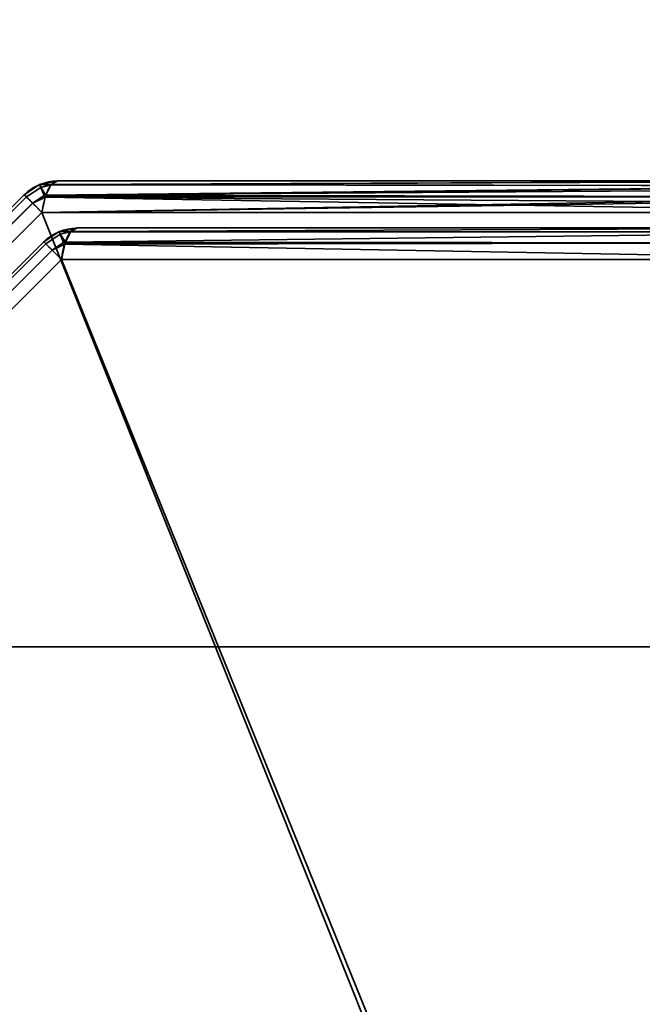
# Model space of a CAD drawing. Header units: millimetres. Extents: x -603 to 3703, y -115 to 249.
# Tile 28 of 256: x -429.46 to -420.19, y -18.63 to -3.96. Entities that reach past the tile are written whole.
import ezdxf

# ---------------------------------------------------------------- set-up
doc = ezdxf.new("R2010")
doc.units = ezdxf.units.MM
doc.layers.add('151', color=7, linetype='Continuous', true_color=0xffffff)

# ---------------------------------------------------------------- blocks, each defined once
blk = doc.blocks.new('UG_SURFACE_001')
at = {"layer": '151', "color": 252, "linetype": 'Continuous', "lineweight": 35}
for points in [[(603, -13.3, 2212.25), (603, 230.4, 2212.25), (-603, 230.4, 2212.25), (-603, -13.3, 2212.25)], [(-453, -13.3, 2062.25), (-453, 230.4, 2062.25), (453, 230.4, 2062.25), (453, -13.3, 2062.25)], [(603, -13.3, 2212.25), (-603, -13.3, 2212.25), (-453, -13.3, 2062.25), (453, -13.3, 2062.25)]]:
    blk.add_3dface(points, dxfattribs=at)
blk = doc.blocks.new('UG_SURFACE_048')
at = {"layer": '151', "color": 252, "linetype": 'Continuous', "lineweight": 35}
for points in [[(-429.168, -6.413, 1159.739), (-429.395, -6.564, 1159.739), (-429.363, -6.596, 1159.986), (-429.149, -6.454, 1159.987)], [(-429.168, -6.413, 1159.739), (-429.168, -6.413, 1012.761), (-429.395, -6.564, 1012.761), (-429.395, -6.564, 1159.739)], [(-429.363, -6.596, 1012.514), (-429.395, -6.564, 1012.761), (-429.168, -6.413, 1012.761), (-429.149, -6.454, 1012.513)], [(-429.099, -6.575, 1160.204), (-429.149, -6.454, 1159.987), (-429.363, -6.596, 1159.987), (-429.271, -6.688, 1160.201)], [(-429.363, -6.596, 1159.986), (-429.363, -6.596, 1159.987), (-429.149, -6.454, 1159.987)], [(-429.149, -6.454, 1012.513), (-429.363, -6.596, 1012.513), (-429.363, -6.596, 1012.514)], [(-429.271, -6.688, 1012.299), (-429.363, -6.596, 1012.513), (-429.149, -6.454, 1012.513), (-429.099, -6.575, 1012.296)], [(-429.149, -6.454, 1159.987), (-429.166, -6.412, 1159.739), (-429.168, -6.413, 1159.739)], [(-429.166, -6.412, 1012.761), (-429.168, -6.413, 1012.761), (-429.168, -6.413, 1159.739), (-429.166, -6.412, 1159.739)], [(-429.168, -6.413, 1012.761), (-429.166, -6.412, 1012.761), (-429.149, -6.454, 1012.513)], [(-428.993, -6.414, 1159.987), (-428.9, -6.359, 1159.739), (-429.166, -6.412, 1159.739)], [(-429.166, -6.412, 1159.739), (-428.9, -6.359, 1159.739), (-428.9, -6.359, 1012.761), (-429.166, -6.412, 1012.761)], [(-429.166, -6.412, 1012.761), (-428.9, -6.359, 1012.761), (-428.993, -6.414, 1012.513)], [(-429.166, -6.412, 1159.739), (-429.149, -6.454, 1159.987), (-428.993, -6.414, 1159.987)], [(-428.993, -6.414, 1012.513), (-429.149, -6.454, 1012.513), (-429.166, -6.412, 1012.761)], [(-428.998, -6.417, 1160.001), (-428.993, -6.414, 1159.987), (-429.149, -6.454, 1159.987)], [(-429.149, -6.454, 1012.513), (-428.993, -6.414, 1012.513), (-428.998, -6.417, 1012.499)], [(-429.074, -6.57, 1160.202), (-428.998, -6.417, 1160.001), (-429.149, -6.454, 1159.987)], [(-429.149, -6.454, 1012.513), (-428.998, -6.417, 1012.499), (-429.074, -6.57, 1012.298)], [(-429.149, -6.454, 1159.987), (-429.099, -6.575, 1160.204), (-429.074, -6.57, 1160.202)], [(-429.074, -6.57, 1012.298), (-429.099, -6.575, 1012.296), (-429.149, -6.454, 1012.513)], [(-429.08, -6.582, 1012.281), (-429.074, -6.57, 1012.298), (-415.802, -6.424, 1007.54)], [(-415.802, -6.424, 1007.54), (-415.79, -6.432, 1007.499), (-429.08, -6.582, 1012.281)], [(-415.79, -6.432, 1007.499), (-415.722, -6.59, 1007.266), (-429.08, -6.582, 1012.281)], [(-415.804, -6.433, 1164.955), (-428.998, -6.417, 1160.001), (-429.074, -6.57, 1160.202)], [(-429.074, -6.57, 1012.298), (-428.998, -6.417, 1012.499), (-415.802, -6.424, 1007.54)], [(-429.074, -6.57, 1160.202), (-415.764, -6.475, 1165.09), (-415.804, -6.433, 1164.955)], [(-428.998, -6.417, 1012.499), (-428.993, -6.414, 1012.513), (-415.9, -6.359, 1007.873)], [(-415.9, -6.359, 1007.873), (-415.802, -6.424, 1007.54), (-428.998, -6.417, 1012.499)], [(-428.993, -6.414, 1159.987), (-428.998, -6.417, 1160.001), (-415.804, -6.433, 1164.955)], [(-428.993, -6.414, 1159.987), (-415.869, -6.364, 1164.732), (-415.9, -6.359, 1164.627)], [(-415.9, -6.359, 1164.627), (-428.9, -6.359, 1159.739), (-428.993, -6.414, 1159.987)], [(-428.993, -6.414, 1012.513), (-428.9, -6.359, 1012.761), (-415.9, -6.359, 1007.873)], [(-428.993, -6.414, 1159.987), (-415.804, -6.433, 1164.955), (-415.869, -6.364, 1164.732)], [(-415.9, -6.359, 1164.627), (-415.9, -6.359, 1007.873), (-428.9, -6.359, 1012.761), (-428.9, -6.359, 1159.739)], [(-439.404, -16.637, 1159.986), (-429.363, -6.596, 1159.986), (-429.395, -6.564, 1159.739), (-439.436, -16.605, 1159.739)], [(-429.363, -6.596, 1012.514), (-439.404, -16.637, 1012.514), (-439.436, -16.605, 1012.761), (-429.395, -6.564, 1012.761)], [(-429.395, -6.564, 1159.739), (-429.395, -6.564, 1012.761), (-439.436, -16.605, 1012.761), (-439.436, -16.605, 1159.739)], [(-429.363, -6.596, 1159.987), (-429.363, -6.596, 1159.986), (-439.404, -16.637, 1159.986), (-439.404, -16.637, 1159.987)], [(-439.404, -16.637, 1159.987), (-439.312, -16.729, 1160.201), (-429.271, -6.688, 1160.201), (-429.363, -6.596, 1159.987)], [(-429.363, -6.596, 1012.513), (-429.271, -6.688, 1012.299), (-439.312, -16.729, 1012.299), (-439.404, -16.637, 1012.513)], [(-439.404, -16.637, 1012.513), (-439.404, -16.637, 1012.514), (-429.363, -6.596, 1012.514), (-429.363, -6.596, 1012.513)], [(-429.271, -6.688, 1160.201), (-429.27, -6.689, 1160.204), (-429.099, -6.575, 1160.204)], [(-429.099, -6.575, 1012.296), (-429.27, -6.689, 1012.296), (-429.271, -6.688, 1012.299)], [(-429.084, -6.6, 1160.228), (-429.099, -6.575, 1160.204), (-429.27, -6.689, 1160.204)], [(-429.27, -6.689, 1012.296), (-429.099, -6.575, 1012.296), (-429.084, -6.6, 1012.272)], [(-429.27, -6.689, 1160.204), (-429.132, -6.827, 1160.357), (-429.084, -6.6, 1160.228)], [(-429.084, -6.6, 1012.272), (-429.132, -6.827, 1012.143), (-429.27, -6.689, 1012.296)], [(-429.132, -6.827, 1012.143), (-429.084, -6.6, 1012.272), (-415.722, -6.59, 1007.266)], [(-415.722, -6.59, 1007.266), (-415.706, -6.627, 1007.212), (-429.132, -6.827, 1012.143)], [(-429.084, -6.6, 1160.228), (-429.132, -6.827, 1160.357), (-415.668, -6.827, 1165.419)], [(-429.08, -6.582, 1160.219), (-429.074, -6.57, 1160.202), (-429.099, -6.575, 1160.204)], [(-429.099, -6.575, 1012.296), (-429.074, -6.57, 1012.298), (-429.08, -6.582, 1012.281)], [(-429.099, -6.575, 1160.204), (-429.084, -6.6, 1160.228), (-429.08, -6.582, 1160.219)], [(-429.08, -6.582, 1012.281), (-429.084, -6.6, 1012.272), (-429.099, -6.575, 1012.296)], [(-415.724, -6.594, 1165.228), (-429.08, -6.582, 1160.219), (-429.084, -6.6, 1160.228)], [(-429.084, -6.6, 1012.272), (-429.08, -6.582, 1012.281), (-415.722, -6.59, 1007.266)], [(-429.084, -6.6, 1160.228), (-415.69, -6.693, 1165.343), (-415.724, -6.594, 1165.228)], [(-429.084, -6.6, 1160.228), (-415.668, -6.827, 1165.419), (-415.69, -6.693, 1165.343)], [(-429.074, -6.57, 1160.202), (-429.08, -6.582, 1160.219), (-415.724, -6.594, 1165.228)], [(-429.074, -6.57, 1160.202), (-415.724, -6.594, 1165.228), (-415.764, -6.475, 1165.09)], [(-429.27, -6.689, 1160.204), (-429.271, -6.688, 1160.201), (-439.312, -16.729, 1160.201), (-439.311, -16.73, 1160.204)], [(-439.311, -16.73, 1012.296), (-439.312, -16.729, 1012.299), (-429.271, -6.688, 1012.299), (-429.27, -6.689, 1012.296)], [(-439.311, -16.73, 1160.204), (-439.173, -16.868, 1160.357), (-429.132, -6.827, 1160.357), (-429.27, -6.689, 1160.204)], [(-429.27, -6.689, 1012.296), (-429.132, -6.827, 1012.143), (-439.173, -16.868, 1012.143), (-439.311, -16.73, 1012.296)], [(-415.706, -6.627, 1007.212), (-415.668, -6.827, 1007.081), (-429.132, -6.827, 1012.143)], [(-429.132, -6.827, 1160.357), (-439.173, -16.868, 1160.357), (-439.173, -30.332, 1165.419), (-419.748, -30.332, 1172.723)], [(-419.748, -30.332, 999.777), (-439.173, -30.332, 1007.081), (-439.173, -16.868, 1012.143), (-429.132, -6.827, 1012.143)], [(-419.748, -30.332, 1172.723), (-415.668, -26.252, 1172.723), (-415.668, -6.827, 1165.419), (-429.132, -6.827, 1160.357)], [(-429.132, -6.827, 1012.143), (-415.668, -6.827, 1007.081), (-415.668, -26.252, 999.777), (-419.748, -30.332, 999.777)], [(-428.878, -7.113, 1013.182), (-428.878, -7.113, 1159.318), (-429.105, -7.264, 1159.318), (-429.105, -7.264, 1013.182)], [(-428.878, -7.113, 1013.182), (-429.105, -7.264, 1013.182), (-429.073, -7.296, 1012.935), (-428.859, -7.154, 1012.933)], [(-428.859, -7.154, 1159.567), (-429.073, -7.296, 1159.565), (-429.105, -7.264, 1159.318), (-428.878, -7.113, 1159.318)], [(-428.809, -7.275, 1012.717), (-428.859, -7.154, 1012.933), (-429.073, -7.296, 1012.933), (-428.981, -7.388, 1012.72)], [(-429.073, -7.296, 1012.935), (-429.073, -7.296, 1012.933), (-428.859, -7.154, 1012.933)], [(-428.859, -7.154, 1159.567), (-429.073, -7.296, 1159.567), (-429.073, -7.296, 1159.565)], [(-428.981, -7.388, 1159.78), (-429.073, -7.296, 1159.567), (-428.859, -7.154, 1159.567), (-428.809, -7.275, 1159.783)], [(-428.877, -7.112, 1159.318), (-428.878, -7.113, 1159.318), (-428.878, -7.113, 1013.182), (-428.877, -7.112, 1013.182)], [(-428.859, -7.154, 1012.933), (-428.877, -7.112, 1013.182), (-428.878, -7.113, 1013.182)], [(-428.878, -7.113, 1159.318), (-428.877, -7.112, 1159.318), (-428.859, -7.154, 1159.567)], [(-428.877, -7.112, 1013.182), (-428.61, -7.059, 1013.182), (-428.61, -7.059, 1159.318), (-428.877, -7.112, 1159.318)], [(-428.703, -7.114, 1012.933), (-428.61, -7.059, 1013.182), (-428.877, -7.112, 1013.182)], [(-428.877, -7.112, 1159.318), (-428.61, -7.059, 1159.318), (-428.703, -7.114, 1159.566)], [(-428.877, -7.112, 1013.182), (-428.859, -7.154, 1012.933), (-428.703, -7.114, 1012.933)], [(-428.703, -7.114, 1159.566), (-428.859, -7.154, 1159.567), (-428.877, -7.112, 1159.318)], [(-428.709, -7.117, 1012.92), (-428.703, -7.114, 1012.933), (-428.859, -7.154, 1012.933)], [(-428.859, -7.154, 1159.567), (-428.703, -7.114, 1159.566), (-428.709, -7.117, 1159.58)], [(-428.784, -7.27, 1012.718), (-428.709, -7.117, 1012.92), (-428.859, -7.154, 1012.933)], [(-428.859, -7.154, 1159.567), (-428.709, -7.117, 1159.58), (-428.784, -7.27, 1159.781)], [(-428.859, -7.154, 1012.933), (-428.809, -7.275, 1012.717), (-428.784, -7.27, 1012.718)], [(-428.784, -7.27, 1159.781), (-428.809, -7.275, 1159.783), (-428.859, -7.154, 1159.567)], [(-415.998, -7.117, 1164.359), (-416.08, -7.282, 1164.577), (-428.791, -7.282, 1159.798), (-428.784, -7.27, 1159.781)], [(-428.784, -7.27, 1159.781), (-428.709, -7.117, 1159.58), (-415.998, -7.117, 1164.359)], [(-416.08, -7.282, 1007.923), (-415.998, -7.117, 1008.141), (-428.709, -7.117, 1012.92), (-428.784, -7.27, 1012.718)], [(-415.9, -7.059, 1164.097), (-415.998, -7.117, 1164.359), (-428.709, -7.117, 1159.58), (-428.703, -7.114, 1159.566)], [(-428.703, -7.114, 1012.933), (-428.709, -7.117, 1012.92), (-415.998, -7.117, 1008.141)], [(-428.703, -7.114, 1159.566), (-428.61, -7.059, 1159.318), (-415.9, -7.059, 1164.097)], [(-415.998, -7.117, 1008.141), (-415.9, -7.059, 1008.403), (-428.61, -7.059, 1013.182), (-428.703, -7.114, 1012.933)], [(-415.9, -7.059, 1164.097), (-428.61, -7.059, 1159.318), (-428.61, -7.059, 1013.182), (-415.9, -7.059, 1008.403)], [(-438.704, -16.927, 1012.935), (-429.073, -7.296, 1012.935), (-429.105, -7.264, 1013.182), (-438.736, -16.895, 1013.182)], [(-429.105, -7.264, 1159.318), (-438.736, -16.895, 1159.318), (-438.736, -16.895, 1013.182), (-429.105, -7.264, 1013.182)], [(-429.073, -7.296, 1159.565), (-438.704, -16.927, 1159.565), (-438.736, -16.895, 1159.318), (-429.105, -7.264, 1159.318)], [(-429.073, -7.296, 1012.933), (-429.073, -7.296, 1012.935), (-438.704, -16.927, 1012.935), (-438.704, -16.927, 1012.933)], [(-438.704, -16.927, 1012.933), (-438.612, -17.019, 1012.72), (-428.981, -7.388, 1012.72), (-429.073, -7.296, 1012.933)], [(-429.073, -7.296, 1159.567), (-428.981, -7.388, 1159.78), (-438.612, -17.019, 1159.78), (-438.704, -16.927, 1159.567)], [(-438.704, -16.927, 1159.567), (-438.704, -16.927, 1159.565), (-429.073, -7.296, 1159.565), (-429.073, -7.296, 1159.567)], [(-428.981, -7.388, 1012.72), (-428.98, -7.389, 1012.717), (-428.809, -7.275, 1012.717)], [(-428.809, -7.275, 1159.783), (-428.98, -7.389, 1159.783), (-428.981, -7.388, 1159.78)], [(-428.794, -7.3, 1012.692), (-428.809, -7.275, 1012.717), (-428.98, -7.389, 1012.717)], [(-428.98, -7.389, 1159.783), (-428.809, -7.275, 1159.783), (-428.794, -7.3, 1159.808)], [(-428.98, -7.389, 1012.717), (-428.843, -7.527, 1012.564), (-428.794, -7.3, 1012.692)], [(-428.794, -7.3, 1159.808), (-428.843, -7.527, 1159.936), (-428.98, -7.389, 1159.783)], [(-416.08, -7.282, 1164.577), (-416.132, -7.527, 1164.715), (-428.843, -7.527, 1159.936), (-428.794, -7.3, 1159.808)], [(-428.794, -7.3, 1012.692), (-428.843, -7.527, 1012.564), (-416.132, -7.527, 1007.785)], [(-428.791, -7.282, 1012.702), (-428.784, -7.27, 1012.718), (-428.809, -7.275, 1012.717)], [(-428.809, -7.275, 1159.783), (-428.784, -7.27, 1159.781), (-428.791, -7.282, 1159.798)], [(-428.809, -7.275, 1012.717), (-428.794, -7.3, 1012.692), (-428.791, -7.282, 1012.702)], [(-428.791, -7.282, 1159.798), (-428.794, -7.3, 1159.808), (-428.809, -7.275, 1159.783)], [(-428.794, -7.3, 1159.808), (-428.791, -7.282, 1159.798), (-416.08, -7.282, 1164.577)], [(-416.132, -7.527, 1007.785), (-416.08, -7.282, 1007.923), (-428.791, -7.282, 1012.702), (-428.794, -7.3, 1012.692)], [(-428.784, -7.27, 1012.718), (-428.791, -7.282, 1012.702), (-416.08, -7.282, 1007.923)], [(-428.98, -7.389, 1012.717), (-428.981, -7.388, 1012.72), (-438.612, -17.019, 1012.72), (-438.611, -17.02, 1012.717)], [(-438.611, -17.02, 1159.783), (-438.612, -17.019, 1159.78), (-428.981, -7.388, 1159.78), (-428.98, -7.389, 1159.783)], [(-438.611, -17.02, 1012.717), (-438.473, -17.157, 1012.564), (-428.843, -7.527, 1012.564), (-428.98, -7.389, 1012.717)], [(-428.98, -7.389, 1159.783), (-428.843, -7.527, 1159.936), (-438.473, -17.157, 1159.936), (-438.611, -17.02, 1159.783)], [(-419.515, -30.565, 1172.105), (-438.473, -29.868, 1164.715), (-438.473, -17.157, 1159.936), (-428.843, -7.527, 1159.936)], [(-428.843, -7.527, 1012.564), (-438.473, -17.157, 1012.564), (-438.473, -29.868, 1007.785), (-419.515, -30.565, 1000.395)], [(-428.843, -7.527, 1159.936), (-416.132, -7.527, 1164.715), (-415.435, -26.485, 1172.105), (-419.515, -30.565, 1172.105)], [(-419.515, -30.565, 1000.395), (-415.435, -26.485, 1000.395), (-416.132, -7.527, 1007.785), (-428.843, -7.527, 1012.564)]]:
    blk.add_3dface(points, dxfattribs=at)
blk = doc.blocks.new('UG_SURFACE_064')
at = {"layer": '151', "color": 252, "linetype": 'Continuous', "lineweight": 35}
for points in [[(-429.168, -6.413, 1159.739), (-429.395, -6.564, 1159.739), (-429.363, -6.596, 1159.986), (-429.149, -6.454, 1159.987)], [(-429.168, -6.413, 1159.739), (-429.168, -6.413, 1012.761), (-429.395, -6.564, 1012.761), (-429.395, -6.564, 1159.739)], [(-429.363, -6.596, 1012.514), (-429.395, -6.564, 1012.761), (-429.168, -6.413, 1012.761), (-429.149, -6.454, 1012.513)], [(-429.099, -6.575, 1160.204), (-429.149, -6.454, 1159.987), (-429.363, -6.596, 1159.987), (-429.271, -6.688, 1160.201)], [(-429.363, -6.596, 1159.986), (-429.363, -6.596, 1159.987), (-429.149, -6.454, 1159.987)], [(-429.149, -6.454, 1012.513), (-429.363, -6.596, 1012.513), (-429.363, -6.596, 1012.514)], [(-429.271, -6.688, 1012.299), (-429.363, -6.596, 1012.513), (-429.149, -6.454, 1012.513), (-429.099, -6.575, 1012.296)], [(-429.149, -6.454, 1159.987), (-429.166, -6.412, 1159.739), (-429.168, -6.413, 1159.739)], [(-429.166, -6.412, 1012.761), (-429.168, -6.413, 1012.761), (-429.168, -6.413, 1159.739), (-429.166, -6.412, 1159.739)], [(-429.168, -6.413, 1012.761), (-429.166, -6.412, 1012.761), (-429.149, -6.454, 1012.513)], [(-428.993, -6.414, 1159.987), (-428.9, -6.359, 1159.739), (-429.166, -6.412, 1159.739)], [(-429.166, -6.412, 1159.739), (-428.9, -6.359, 1159.739), (-428.9, -6.359, 1012.761), (-429.166, -6.412, 1012.761)], [(-429.166, -6.412, 1012.761), (-428.9, -6.359, 1012.761), (-428.993, -6.414, 1012.513)], [(-429.166, -6.412, 1159.739), (-429.149, -6.454, 1159.987), (-428.993, -6.414, 1159.987)], [(-428.993, -6.414, 1012.513), (-429.149, -6.454, 1012.513), (-429.166, -6.412, 1012.761)], [(-428.998, -6.417, 1160.001), (-428.993, -6.414, 1159.987), (-429.149, -6.454, 1159.987)], [(-429.149, -6.454, 1012.513), (-428.993, -6.414, 1012.513), (-428.998, -6.417, 1012.499)], [(-429.074, -6.57, 1160.202), (-428.998, -6.417, 1160.001), (-429.149, -6.454, 1159.987)], [(-429.149, -6.454, 1012.513), (-428.998, -6.417, 1012.499), (-429.074, -6.57, 1012.298)], [(-429.149, -6.454, 1159.987), (-429.099, -6.575, 1160.204), (-429.074, -6.57, 1160.202)], [(-429.074, -6.57, 1012.298), (-429.099, -6.575, 1012.296), (-429.149, -6.454, 1012.513)], [(-429.08, -6.582, 1012.281), (-429.074, -6.57, 1012.298), (-415.802, -6.424, 1007.54)], [(-415.802, -6.424, 1007.54), (-415.79, -6.432, 1007.499), (-429.08, -6.582, 1012.281)], [(-415.79, -6.432, 1007.499), (-415.722, -6.59, 1007.266), (-429.08, -6.582, 1012.281)], [(-415.804, -6.433, 1164.955), (-428.998, -6.417, 1160.001), (-429.074, -6.57, 1160.202)], [(-429.074, -6.57, 1012.298), (-428.998, -6.417, 1012.499), (-415.802, -6.424, 1007.54)], [(-429.074, -6.57, 1160.202), (-415.764, -6.475, 1165.09), (-415.804, -6.433, 1164.955)], [(-428.998, -6.417, 1012.499), (-428.993, -6.414, 1012.513), (-415.9, -6.359, 1007.873)], [(-415.9, -6.359, 1007.873), (-415.802, -6.424, 1007.54), (-428.998, -6.417, 1012.499)], [(-428.993, -6.414, 1159.987), (-428.998, -6.417, 1160.001), (-415.804, -6.433, 1164.955)], [(-428.993, -6.414, 1159.987), (-415.869, -6.364, 1164.732), (-415.9, -6.359, 1164.627)], [(-415.9, -6.359, 1164.627), (-428.9, -6.359, 1159.739), (-428.993, -6.414, 1159.987)], [(-428.993, -6.414, 1012.513), (-428.9, -6.359, 1012.761), (-415.9, -6.359, 1007.873)], [(-428.993, -6.414, 1159.987), (-415.804, -6.433, 1164.955), (-415.869, -6.364, 1164.732)], [(-415.9, -6.359, 1164.627), (-415.9, -6.359, 1007.873), (-428.9, -6.359, 1012.761), (-428.9, -6.359, 1159.739)], [(-439.404, -16.637, 1159.986), (-429.363, -6.596, 1159.986), (-429.395, -6.564, 1159.739), (-439.436, -16.605, 1159.739)], [(-429.363, -6.596, 1012.514), (-439.404, -16.637, 1012.514), (-439.436, -16.605, 1012.761), (-429.395, -6.564, 1012.761)], [(-429.395, -6.564, 1159.739), (-429.395, -6.564, 1012.761), (-439.436, -16.605, 1012.761), (-439.436, -16.605, 1159.739)], [(-429.363, -6.596, 1159.987), (-429.363, -6.596, 1159.986), (-439.404, -16.637, 1159.986), (-439.404, -16.637, 1159.987)], [(-439.404, -16.637, 1159.987), (-439.312, -16.729, 1160.201), (-429.271, -6.688, 1160.201), (-429.363, -6.596, 1159.987)], [(-429.363, -6.596, 1012.513), (-429.271, -6.688, 1012.299), (-439.312, -16.729, 1012.299), (-439.404, -16.637, 1012.513)], [(-439.404, -16.637, 1012.513), (-439.404, -16.637, 1012.514), (-429.363, -6.596, 1012.514), (-429.363, -6.596, 1012.513)], [(-429.271, -6.688, 1160.201), (-429.27, -6.689, 1160.204), (-429.099, -6.575, 1160.204)], [(-429.099, -6.575, 1012.296), (-429.27, -6.689, 1012.296), (-429.271, -6.688, 1012.299)], [(-429.084, -6.6, 1160.228), (-429.099, -6.575, 1160.204), (-429.27, -6.689, 1160.204)], [(-429.27, -6.689, 1012.296), (-429.099, -6.575, 1012.296), (-429.084, -6.6, 1012.272)], [(-429.27, -6.689, 1160.204), (-429.132, -6.827, 1160.357), (-429.084, -6.6, 1160.228)], [(-429.084, -6.6, 1012.272), (-429.132, -6.827, 1012.143), (-429.27, -6.689, 1012.296)], [(-429.132, -6.827, 1012.143), (-429.084, -6.6, 1012.272), (-415.722, -6.59, 1007.266)], [(-415.722, -6.59, 1007.266), (-415.706, -6.627, 1007.212), (-429.132, -6.827, 1012.143)], [(-429.084, -6.6, 1160.228), (-429.132, -6.827, 1160.357), (-415.668, -6.827, 1165.419)], [(-429.08, -6.582, 1160.219), (-429.074, -6.57, 1160.202), (-429.099, -6.575, 1160.204)], [(-429.099, -6.575, 1012.296), (-429.074, -6.57, 1012.298), (-429.08, -6.582, 1012.281)], [(-429.099, -6.575, 1160.204), (-429.084, -6.6, 1160.228), (-429.08, -6.582, 1160.219)], [(-429.08, -6.582, 1012.281), (-429.084, -6.6, 1012.272), (-429.099, -6.575, 1012.296)], [(-415.724, -6.594, 1165.228), (-429.08, -6.582, 1160.219), (-429.084, -6.6, 1160.228)], [(-429.084, -6.6, 1012.272), (-429.08, -6.582, 1012.281), (-415.722, -6.59, 1007.266)], [(-429.084, -6.6, 1160.228), (-415.69, -6.693, 1165.343), (-415.724, -6.594, 1165.228)], [(-429.084, -6.6, 1160.228), (-415.668, -6.827, 1165.419), (-415.69, -6.693, 1165.343)], [(-429.074, -6.57, 1160.202), (-429.08, -6.582, 1160.219), (-415.724, -6.594, 1165.228)], [(-429.074, -6.57, 1160.202), (-415.724, -6.594, 1165.228), (-415.764, -6.475, 1165.09)], [(-429.27, -6.689, 1160.204), (-429.271, -6.688, 1160.201), (-439.312, -16.729, 1160.201), (-439.311, -16.73, 1160.204)], [(-439.311, -16.73, 1012.296), (-439.312, -16.729, 1012.299), (-429.271, -6.688, 1012.299), (-429.27, -6.689, 1012.296)], [(-439.311, -16.73, 1160.204), (-439.173, -16.868, 1160.357), (-429.132, -6.827, 1160.357), (-429.27, -6.689, 1160.204)], [(-429.27, -6.689, 1012.296), (-429.132, -6.827, 1012.143), (-439.173, -16.868, 1012.143), (-439.311, -16.73, 1012.296)], [(-415.706, -6.627, 1007.212), (-415.668, -6.827, 1007.081), (-429.132, -6.827, 1012.143)], [(-429.132, -6.827, 1160.357), (-439.173, -16.868, 1160.357), (-439.173, -30.332, 1165.419), (-419.748, -30.332, 1172.723)], [(-439.173, -16.868, 1012.143), (-429.132, -6.827, 1012.143), (-415.668, -6.827, 1007.081), (-415.668, -26.252, 999.777)], [(-419.748, -30.332, 1172.723), (-415.668, -26.252, 1172.723), (-415.668, -6.827, 1165.419), (-429.132, -6.827, 1160.357)], [(-428.878, -7.113, 1013.182), (-428.878, -7.113, 1159.318), (-429.105, -7.264, 1159.318), (-429.105, -7.264, 1013.182)], [(-428.878, -7.113, 1013.182), (-429.105, -7.264, 1013.182), (-429.073, -7.296, 1012.935), (-428.859, -7.154, 1012.933)], [(-429.073, -7.296, 1159.565), (-429.105, -7.264, 1159.318), (-428.878, -7.113, 1159.318), (-428.859, -7.154, 1159.567)], [(-428.809, -7.275, 1012.717), (-428.859, -7.154, 1012.933), (-429.073, -7.296, 1012.933), (-428.981, -7.388, 1012.72)], [(-429.073, -7.296, 1012.935), (-429.073, -7.296, 1012.933), (-428.859, -7.154, 1012.933)], [(-428.859, -7.154, 1159.567), (-429.073, -7.296, 1159.567), (-429.073, -7.296, 1159.565)], [(-428.981, -7.388, 1159.78), (-429.073, -7.296, 1159.567), (-428.859, -7.154, 1159.567), (-428.809, -7.275, 1159.783)], [(-428.877, -7.112, 1159.318), (-428.878, -7.113, 1159.318), (-428.878, -7.113, 1013.182), (-428.877, -7.112, 1013.182)], [(-428.859, -7.154, 1012.933), (-428.877, -7.112, 1013.182), (-428.878, -7.113, 1013.182)], [(-428.878, -7.113, 1159.318), (-428.877, -7.112, 1159.318), (-428.859, -7.154, 1159.567)], [(-428.877, -7.112, 1013.182), (-428.61, -7.059, 1013.182), (-428.61, -7.059, 1159.318), (-428.877, -7.112, 1159.318)], [(-428.703, -7.114, 1012.933), (-428.61, -7.059, 1013.182), (-428.877, -7.112, 1013.182)], [(-428.877, -7.112, 1159.318), (-428.61, -7.059, 1159.318), (-428.703, -7.114, 1159.566)], [(-428.877, -7.112, 1013.182), (-428.859, -7.154, 1012.933), (-428.703, -7.114, 1012.933)], [(-428.703, -7.114, 1159.566), (-428.859, -7.154, 1159.567), (-428.877, -7.112, 1159.318)], [(-428.709, -7.117, 1012.92), (-428.703, -7.114, 1012.933), (-428.859, -7.154, 1012.933)], [(-428.859, -7.154, 1159.567), (-428.703, -7.114, 1159.566), (-428.709, -7.117, 1159.58)], [(-428.784, -7.27, 1012.718), (-428.709, -7.117, 1012.92), (-428.859, -7.154, 1012.933)], [(-428.859, -7.154, 1159.567), (-428.709, -7.117, 1159.58), (-428.784, -7.27, 1159.781)], [(-428.859, -7.154, 1012.933), (-428.809, -7.275, 1012.717), (-428.784, -7.27, 1012.718)], [(-428.784, -7.27, 1159.781), (-428.809, -7.275, 1159.783), (-428.859, -7.154, 1159.567)], [(-415.998, -7.117, 1164.359), (-416.08, -7.282, 1164.577), (-428.791, -7.282, 1159.798), (-428.784, -7.27, 1159.781)], [(-428.784, -7.27, 1159.781), (-428.709, -7.117, 1159.58), (-415.998, -7.117, 1164.359)], [(-416.08, -7.282, 1007.923), (-415.998, -7.117, 1008.141), (-428.709, -7.117, 1012.92), (-428.784, -7.27, 1012.718)], [(-415.9, -7.059, 1164.097), (-415.998, -7.117, 1164.359), (-428.709, -7.117, 1159.58), (-428.703, -7.114, 1159.566)], [(-428.703, -7.114, 1012.933), (-428.709, -7.117, 1012.92), (-415.998, -7.117, 1008.141)], [(-428.703, -7.114, 1159.566), (-428.61, -7.059, 1159.318), (-415.9, -7.059, 1164.097)], [(-415.998, -7.117, 1008.141), (-415.9, -7.059, 1008.403), (-428.61, -7.059, 1013.182), (-428.703, -7.114, 1012.933)], [(-415.9, -7.059, 1164.097), (-428.61, -7.059, 1159.318), (-428.61, -7.059, 1013.182), (-415.9, -7.059, 1008.403)], [(-438.704, -16.927, 1012.935), (-429.073, -7.296, 1012.935), (-429.105, -7.264, 1013.182), (-438.736, -16.895, 1013.182)], [(-429.105, -7.264, 1159.318), (-438.736, -16.895, 1159.318), (-438.736, -16.895, 1013.182), (-429.105, -7.264, 1013.182)], [(-429.073, -7.296, 1159.565), (-438.704, -16.927, 1159.565), (-438.736, -16.895, 1159.318), (-429.105, -7.264, 1159.318)], [(-429.073, -7.296, 1012.933), (-429.073, -7.296, 1012.935), (-438.704, -16.927, 1012.935), (-438.704, -16.927, 1012.933)], [(-438.704, -16.927, 1012.933), (-438.612, -17.019, 1012.72), (-428.981, -7.388, 1012.72), (-429.073, -7.296, 1012.933)], [(-429.073, -7.296, 1159.567), (-428.981, -7.388, 1159.78), (-438.612, -17.019, 1159.78), (-438.704, -16.927, 1159.567)], [(-438.704, -16.927, 1159.567), (-438.704, -16.927, 1159.565), (-429.073, -7.296, 1159.565), (-429.073, -7.296, 1159.567)], [(-428.981, -7.388, 1012.72), (-428.98, -7.389, 1012.717), (-428.809, -7.275, 1012.717)], [(-428.809, -7.275, 1159.783), (-428.98, -7.389, 1159.783), (-428.981, -7.388, 1159.78)], [(-428.794, -7.3, 1012.692), (-428.809, -7.275, 1012.717), (-428.98, -7.389, 1012.717)], [(-428.98, -7.389, 1159.783), (-428.809, -7.275, 1159.783), (-428.794, -7.3, 1159.808)], [(-428.98, -7.389, 1012.717), (-428.843, -7.527, 1012.564), (-428.794, -7.3, 1012.692)], [(-428.794, -7.3, 1159.808), (-428.843, -7.527, 1159.936), (-428.98, -7.389, 1159.783)], [(-416.08, -7.282, 1164.577), (-416.132, -7.527, 1164.715), (-428.843, -7.527, 1159.936), (-428.794, -7.3, 1159.808)], [(-428.794, -7.3, 1012.692), (-428.843, -7.527, 1012.564), (-416.132, -7.527, 1007.785)], [(-428.791, -7.282, 1012.702), (-428.784, -7.27, 1012.718), (-428.809, -7.275, 1012.717)], [(-428.809, -7.275, 1159.783), (-428.784, -7.27, 1159.781), (-428.791, -7.282, 1159.798)], [(-428.809, -7.275, 1012.717), (-428.794, -7.3, 1012.692), (-428.791, -7.282, 1012.702)], [(-428.791, -7.282, 1159.798), (-428.794, -7.3, 1159.808), (-428.809, -7.275, 1159.783)], [(-428.794, -7.3, 1159.808), (-428.791, -7.282, 1159.798), (-416.08, -7.282, 1164.577)], [(-416.132, -7.527, 1007.785), (-416.08, -7.282, 1007.923), (-428.791, -7.282, 1012.702), (-428.794, -7.3, 1012.692)], [(-428.784, -7.27, 1012.718), (-428.791, -7.282, 1012.702), (-416.08, -7.282, 1007.923)], [(-428.98, -7.389, 1012.717), (-428.981, -7.388, 1012.72), (-438.612, -17.019, 1012.72), (-438.611, -17.02, 1012.717)], [(-438.611, -17.02, 1159.783), (-438.612, -17.019, 1159.78), (-428.981, -7.388, 1159.78), (-428.98, -7.389, 1159.783)], [(-438.611, -17.02, 1012.717), (-438.473, -17.157, 1012.564), (-428.843, -7.527, 1012.564), (-428.98, -7.389, 1012.717)], [(-428.98, -7.389, 1159.783), (-428.843, -7.527, 1159.936), (-438.473, -17.157, 1159.936), (-438.611, -17.02, 1159.783)], [(-419.515, -30.565, 1172.105), (-438.473, -29.868, 1164.715), (-438.473, -17.157, 1159.936), (-428.843, -7.527, 1159.936)], [(-428.843, -7.527, 1012.564), (-438.473, -17.157, 1012.564), (-438.473, -29.868, 1007.785), (-419.515, -30.565, 1000.395)], [(-428.843, -7.527, 1159.936), (-416.132, -7.527, 1164.715), (-415.435, -26.485, 1172.105), (-419.515, -30.565, 1172.105)], [(-419.515, -30.565, 1000.395), (-415.435, -26.485, 1000.395), (-416.132, -7.527, 1007.785), (-428.843, -7.527, 1012.564)], [(-415.668, -26.252, 999.777), (-419.748, -30.332, 999.777), (-439.173, -30.332, 1007.081), (-439.173, -16.868, 1012.143)]]:
    blk.add_3dface(points, dxfattribs=at)
blk = doc.blocks.new('UG_SURFACE_074')
at = {"layer": '151', "color": 252, "linetype": 'Continuous', "lineweight": 35}
for points in [[(-468, -13.3, 2075.25), (468, -13.3, 2075.25), (466.5, -13.3, 2073.75), (-466.5, -13.3, 2073.75)], [(-468, -13.3, 2075.25), (-468, -30.22, 2075.25), (468, -30.22, 2075.25), (468, -13.3, 2075.25)], [(-466.5, -13.3, 2073.75), (466.5, -13.3, 2073.75), (466.5, -30.22, 2073.75), (-466.5, -30.22, 2073.75)]]:
    blk.add_3dface(points, dxfattribs=at)

msp = doc.modelspace()

# ---------------------------------------------------------------- linework, layer by layer
at = {"layer": '151', "color": 252, "linetype": 'Continuous', "lineweight": -3, "true_color": 0x939598}
for p, q in [((-428.9, -6.359, 1159.739), (-415.9, -6.359, 1164.627)), ((-428.9, -6.359, 1012.761), (-415.9, -6.359, 1007.873)), ((-428.9, -6.359, 1012.761), (-428.9, -6.359, 1159.739)), ((-428.9, -6.359, 1012.761), (-428.9, -6.359, 1159.739)), ((-428.9, -6.359, 1012.761), (-415.9, -6.359, 1007.873)), ((-428.9, -6.359, 1159.739), (-415.9, -6.359, 1164.627)), ((-439.436, -16.605, 1012.761), (-429.395, -6.564, 1012.761)), ((-429.395, -6.564, 1159.739), (-439.436, -16.605, 1159.739)), ((-429.395, -6.564, 1159.739), (-439.436, -16.605, 1159.739)), ((-439.436, -16.605, 1012.761), (-429.395, -6.564, 1012.761)), ((-429.395, -6.564, 1012.761), (-429.395, -6.564, 1159.739)), ((-429.395, -6.564, 1012.761), (-429.395, -6.564, 1159.739)), ((-429.132, -6.827, 1160.357), (-439.173, -16.868, 1160.357)), ((-439.173, -16.868, 1012.143), (-429.132, -6.827, 1012.143)), ((-439.173, -16.868, 1012.143), (-429.132, -6.827, 1012.143)), ((-429.132, -6.827, 1160.357), (-439.173, -16.868, 1160.357)), ((-429.132, -6.827, 1160.357), (-415.668, -6.827, 1165.419)), ((-429.132, -6.827, 1012.143), (-415.668, -6.827, 1007.081)), ((-429.132, -6.827, 1012.143), (-415.668, -6.827, 1007.081)), ((-429.132, -6.827, 1160.357), (-415.668, -6.827, 1165.419)), ((-428.61, -7.059, 1013.182), (-415.9, -7.059, 1008.403)), ((-428.61, -7.059, 1159.318), (-428.61, -7.059, 1013.182)), ((-415.9, -7.059, 1164.097), (-428.61, -7.059, 1159.318)), ((-415.9, -7.059, 1164.097), (-428.61, -7.059, 1159.318)), ((-428.61, -7.059, 1013.182), (-415.9, -7.059, 1008.403)), ((-428.61, -7.059, 1159.318), (-428.61, -7.059, 1013.182)), ((-438.736, -16.895, 1013.182), (-429.105, -7.264, 1013.182)), ((-429.105, -7.264, 1159.318), (-438.736, -16.895, 1159.318)), ((-429.105, -7.264, 1159.318), (-438.736, -16.895, 1159.318)), ((-438.736, -16.895, 1013.182), (-429.105, -7.264, 1013.182)), ((-429.105, -7.264, 1013.182), (-429.105, -7.264, 1159.318)), ((-429.105, -7.264, 1013.182), (-429.105, -7.264, 1159.318)), ((-428.843, -7.527, 1012.564), (-438.473, -17.157, 1012.564)), ((-438.473, -17.157, 1159.936), (-428.843, -7.527, 1159.936)), ((-438.473, -17.157, 1159.936), (-428.843, -7.527, 1159.936)), ((-428.843, -7.527, 1012.564), (-438.473, -17.157, 1012.564)), ((-416.132, -7.527, 1007.785), (-428.843, -7.527, 1012.564)), ((-428.843, -7.527, 1159.936), (-416.132, -7.527, 1164.715)), ((-428.843, -7.527, 1159.936), (-416.132, -7.527, 1164.715)), ((-416.132, -7.527, 1007.785), (-428.843, -7.527, 1012.564)), ((-603, -13.3, 2212.25), (603, -13.3, 2212.25)), ((468, -13.3, 2075.25), (-468, -13.3, 2075.25)), ((466.5, -13.3, 2073.75), (-466.5, -13.3, 2073.75)), ((453, -13.3, 2062.25), (-453, -13.3, 2062.25)), ((453, -13.3, 2062.25), (-453, -13.3, 2062.25))]:
    msp.add_line(p, q, dxfattribs=at)
at = {"layer": '151', "color": 252, "linetype": 'Continuous', "lineweight": -3, "true_color": 0x939598, "extrusion": (0, 0, -1)}
for centre in [(428.9, -7.059, -1159.739), (428.9, -7.059, -1159.739), (428.61, -7.759, -1013.182), (428.61, -7.759, -1159.318), (428.61, -7.759, -1013.182), (428.61, -7.759, -1159.318), (428.61, -7.759, -1013.182)]:
    msp.add_arc(centre, 0.7, 45, 90, dxfattribs=at)
at = {"layer": '151', "color": 252, "linetype": 'Continuous', "lineweight": -3, "true_color": 0x939598}
msp.add_arc((-428.9, -7.059, 1012.761), 0.7, 90, 135, dxfattribs=at)
msp.add_arc((-428.9, -7.059, 1012.761), 0.7, 90, 135, dxfattribs=at)
at = {"layer": '151', "color": 252, "linetype": 'Continuous', "lineweight": -3, "true_color": 0x939598, "extrusion": (-0.936029, -1.06172e-16, 0.351924)}
msp.add_arc((7.059, 797.033, 757.877), 0.7, 180, 250.6118, dxfattribs=at)
msp.add_arc((7.059, 797.033, 757.877), 0.7, 180, 250.6118, dxfattribs=at)
at = {"layer": '151', "color": 252, "linetype": 'Continuous', "lineweight": -3, "true_color": 0x939598, "extrusion": (0.936029, 0, 0.351924)}
for centre in [(-7.059, 1236.489, 6.677), (-7.059, 1236.489, 6.677), (-7.759, 1235.993, 6.8), (-7.759, 1235.993, 6.8)]:
    msp.add_arc(centre, 0.7, 0, 70.6118, dxfattribs=at)
at = {"layer": '151', "color": 252, "linetype": 'Continuous', "lineweight": -3, "true_color": 0x939598, "extrusion": (0.707107, 0.707107, 7.62964e-17)}
for centre in [(298.287, 1159.739, -308.27), (298.287, 1159.739, -308.27), (297.587, 1159.318, -308.56), (297.587, 1159.318, -308.56)]:
    msp.add_arc(centre, 0.7, 0, 62, dxfattribs=at)
at = {"layer": '151', "color": 252, "linetype": 'Continuous', "lineweight": -3, "true_color": 0x939598, "extrusion": (-0.707107, -0.707107, 7.62964e-17)}
msp.add_arc((-298.287, 1012.761, 308.27), 0.7, 180, 242, dxfattribs=at)
msp.add_arc((-298.287, 1012.761, 308.27), 0.7, 180, 242, dxfattribs=at)
at = {"layer": '151', "color": 252, "linetype": 'Continuous', "lineweight": -3, "true_color": 0x939598, "extrusion": (0.936029, 0, -0.351924)}
msp.add_arc((-7.759, 797.529, -757.754), 0.7, 289.3882, 0, dxfattribs=at)
msp.add_arc((-7.759, 797.529, -757.754), 0.7, 289.3882, 0, dxfattribs=at)
at = {"layer": '151', "color": 252, "linetype": 'Continuous', "lineweight": -3, "true_color": 0x939598, "extrusion": (-0.707107, -0.707107, 6.11814e-17)}
msp.add_arc((-297.587, 1013.182, 308.56), 0.7, 180, 242, dxfattribs=at)
msp.add_arc((-297.587, 1013.182, 308.56), 0.7, 180, 242, dxfattribs=at)

# ---------------------------------------------------------------- block references
at = {"layer": '151', "color": 252, "linetype": 'Continuous', "lineweight": -3, "true_color": 0x939598}
for name in ['UG_SURFACE_001', 'UG_SURFACE_074', 'UG_SURFACE_048', 'UG_SURFACE_064']:
    msp.add_blockref(name, (0, 0), dxfattribs=at)

doc.saveas('drawing.dxf')
